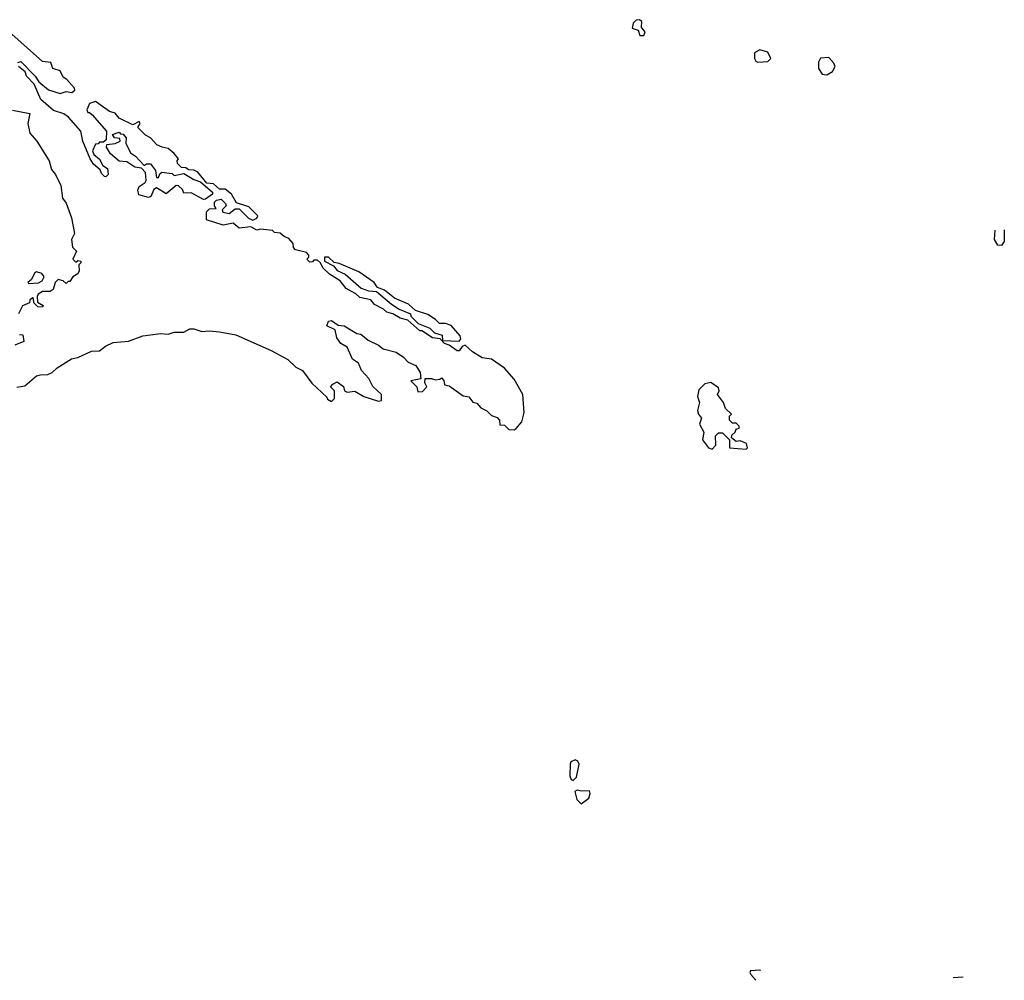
# Model space of a CAD drawing. Extents: x 1861455 to 2058065, y 200073 to 437907.
# Tile 140 of 256: x 2004309 to 2009319, y 234805 to 239693. Entities that reach past the tile are written whole.
import ezdxf

# ---------------------------------------------------------------- set-up
doc = ezdxf.new("R2010")
doc.units = 0

msp = doc.modelspace()

# ---------------------------------------------------------------- linework, layer by layer
at = {"layer": '0CON05XD'}
for points in [[(2007485, 239612.5), (2007491.7, 239631.7), (2007472.5, 239652.5), (2007473.6, 239683.6), (2007463, 239693), (2007445, 239690), (2007430, 239675), (2007425, 239650), (2007455, 239640), (2007465, 239612.5), (2007485, 239612.5)], [(2004300, 239475), (2004315, 239480), (2004387.5, 239405), (2004407, 239377), (2004455, 239336.7), (2004515, 239317.5), (2004545, 239327.5), (2004575, 239322.5), (2004590, 239335), (2004587.5, 239345), (2004549.3, 239389.3), (2004530.7, 239400.7), (2004515, 239432.5), (2004477.5, 239445), (2004467.5, 239475), (2004425, 239480), (2004269.3, 239619.3)], [(2008065, 239477.5), (2008115, 239480), (2008130, 239495), (2008115, 239527.5), (2008075, 239540), (2008047.5, 239525), (2008047.5, 239495), (2008055, 239482.5), (2008065, 239477.5)], [(2006825, 237606.7), (2006835, 237613.3), (2006863.6, 237646.4), (2006876.4, 237693.6), (2006869.2, 237785), (2006825, 237863.8), (2006775, 237920), (2006710, 237965), (2006661.7, 237971.7), (2006612.5, 238002.5), (2006575, 238037.5), (2006560.7, 238029.3), (2006545, 238007.5), (2006535, 238007.5), (2006495, 238037.5), (2006470, 238045), (2006448.3, 238068.3), (2006410, 238075), (2006355, 238110), (2006345, 238110), (2006283.6, 238163.6), (2006244.1, 238174.1), (2006207, 238197), (2006177.5, 238205), (2006160.7, 238220.7), (2006115, 238243.3), (2006095, 238267.5), (2006039.3, 238279.3), (2006018.8, 238298.8), (2005970, 238325), (2005940, 238365), (2005885, 238397.5), (2005850.7, 238430.7), (2005840, 238455), (2005825, 238470), (2005805, 238470), (2005798.3, 238461.7), (2005785, 238460), (2005770, 238475), (2005780, 238485), (2005780, 238495), (2005768.3, 238508.3), (2005711.7, 238521.7), (2005703, 238533), (2005700, 238555), (2005679.3, 238579.3), (2005655, 238590), (2005635, 238607.5), (2005605, 238610), (2005595, 238620), (2005535, 238627.5), (2005515, 238622.5), (2005485, 238638.8), (2005425, 238632.5), (2005395, 238657.5), (2005345, 238647.5), (2005260, 238675), (2005260, 238715), (2005275, 238730), (2005308.3, 238731.7), (2005300, 238745), (2005300, 238765), (2005310, 238775), (2005335, 238780), (2005357, 238757), (2005360, 238745), (2005340, 238725), (2005343, 238713), (2005375, 238707.5), (2005405, 238730), (2005425, 238730), (2005473.6, 238683.6), (2005495, 238672.5), (2005516.4, 238683.6), (2005520, 238695), (2005475, 238740), (2005411.7, 238761.7), (2005386.7, 238805), (2005355, 238830), (2005325, 238830), (2005295, 238857.5), (2005261.7, 238861.7), (2005215, 238917.5), (2005195, 238927.5), (2005168.3, 238928.3), (2005155, 238940), (2005131.7, 238941.7), (2005111.7, 238961.7), (2005110, 238975), (2005117.5, 238985), (2005095, 239012.5), (2005065, 239037.5), (2005033.6, 239043.6), (2005007, 239057), (2004975, 239092.5), (2004950, 239105), (2004910, 239145), (2004922.5, 239165), (2004917.5, 239175), (2004885, 239157.5), (2004815, 239192.5), (2004795, 239217.5), (2004766.4, 239226.4), (2004695, 239277.5), (2004663.6, 239266.4), (2004650, 239235), (2004655, 239220), (2004665, 239220), (2004678.3, 239208.3), (2004750, 239125), (2004748.3, 239081.7), (2004735, 239070), (2004715, 239070), (2004708.3, 239061.7), (2004695, 239060), (2004680, 239025), (2004686.4, 239006.4), (2004715, 238982.5), (2004731.7, 238951.7), (2004756.7, 238935), (2004760, 238905), (2004747, 238893), (2004740, 238895), (2004725, 238910), (2004718.3, 238928.3), (2004685, 238957.5), (2004667.5, 238985), (2004630, 239075), (2004620, 239125), (2004557.5, 239197.5), (2004533.8, 239213.8), (2004481.7, 239231.7), (2004416.1, 239286.1), (2004382.5, 239365), (2004343.3, 239405), (2004337.5, 239427.5), (2004302.5, 239455)], [(2008415, 239412.5), (2008445, 239430), (2008457.5, 239455), (2008451.7, 239471.7), (2008425, 239500), (2008383, 239497), (2008373.6, 239476.4), (2008372.5, 239445), (2008392.5, 239415), (2008415, 239412.5)], [(2004272, 239232), (2004360, 239215), (2004350, 239165), (2004360, 239115), (2004396.2, 239075), (2004458.8, 238975), (2004470.5, 238930.4), (2004491.2, 238905), (2004518.8, 238848.8), (2004527.5, 238785), (2004545, 238760), (2004573.3, 238685), (2004587.5, 238605), (2004573.3, 238575), (2004577.5, 238535), (2004597.5, 238515), (2004580, 238475), (2004595, 238460), (2004605, 238467.5), (2004620, 238465), (2004620, 238455), (2004610, 238445), (2004612.5, 238415), (2004605, 238400), (2004580, 238385), (2004565, 238360), (2004555, 238360), (2004545, 238350), (2004530, 238365), (2004505, 238371.2), (2004490, 238355), (2004480, 238320), (2004465, 238310), (2004425, 238310), (2004403.6, 238296.4), (2004397.5, 238285), (2004400, 238255), (2004428.3, 238238.3), (2004425, 238230), (2004401.7, 238231.7), (2004381.7, 238251.7), (2004380, 238275), (2004375, 238277.5), (2004360, 238265), (2004358.3, 238251.7), (2004323.6, 238236.4), (2004303, 238197)], [(2005245, 238777.5), (2005181.7, 238811.7), (2005145, 238810), (2005138.3, 238828.3), (2005117, 238847), (2005105, 238850), (2005055, 238807.5), (2005005, 238837.5), (2004991.7, 238828.3), (2004976.4, 238793.6), (2004965, 238787.5), (2004915, 238802.5), (2004910, 238825), (2004916.7, 238845), (2004947.5, 238865), (2004952.5, 238875), (2004950, 238915), (2004928.3, 238938.3), (2004895, 238942.5), (2004855, 238970), (2004815, 238972.5), (2004770.7, 239010.7), (2004750, 239045), (2004751.7, 239058.3), (2004795, 239062.5), (2004820, 239075), (2004818.3, 239088.3), (2004791.7, 239091.7), (2004781.7, 239108.3), (2004815, 239120), (2004821.7, 239111.7), (2004835, 239110), (2004851.7, 239091.7), (2004850, 239065), (2004872.5, 239015), (2004898.3, 238998.3), (2004941.7, 238951.7), (2004955, 238960), (2004975, 238960), (2005000, 238925), (2005005, 238890), (2005015, 238890), (2005021.7, 238908.3), (2005032.5, 238917.5), (2005085, 238910), (2005095, 238900), (2005145, 238910), (2005195, 238880), (2005228.3, 238868.3), (2005290, 238815), (2005290, 238805), (2005255, 238780), (2005245, 238777.5)], [(2009318.6, 238623), (2009317.5, 238565), (2009305, 238544.4), (2009285, 238545.2), (2009269.4, 238575), (2009271.6, 238622.7)], [(2006545, 238057.5), (2006553, 238067), (2006550, 238085), (2006505, 238136.7), (2006475, 238146.7), (2006445, 238147.5), (2006425, 238167.5), (2006385, 238192.5), (2006323, 238213), (2006287.5, 238245), (2006216.4, 238276.4), (2006165, 238316.7), (2006130, 238330), (2006112.5, 238355), (2006035, 238410), (2005935, 238452.5), (2005908.3, 238458.3), (2005880, 238485), (2005860, 238485), (2005860, 238465), (2005905, 238440), (2005925, 238417.5), (2005965, 238397.5), (2006046.4, 238326.4), (2006083.6, 238313.6), (2006125, 238310), (2006200, 238245), (2006239.3, 238219.3), (2006296.7, 238196.7), (2006300, 238185), (2006337, 238147), (2006395, 238122.5), (2006419.3, 238099.3), (2006458.3, 238088.3), (2006460, 238060), (2006545, 238057.5)], [(2004355, 238350), (2004405, 238354), (2004423.8, 238365), (2004433.8, 238385), (2004422.3, 238402.3), (2004395, 238410), (2004385, 238402.5), (2004369.3, 238370.7), (2004350, 238355), (2004355, 238350)], [(2004295, 237822.5), (2004335, 237830), (2004395, 237880), (2004415, 237886.7), (2004453, 237887), (2004475, 237897.5), (2004499.3, 237920.7), (2004572.3, 237967.7), (2004605.8, 237974.2), (2004675, 238006.2), (2004715, 238007.5), (2004745, 238032.5), (2004785, 238050), (2004863, 238057), (2004935, 238084), (2005026.1, 238096.1), (2005065, 238093.3), (2005095, 238103.3), (2005145, 238103.3), (2005175, 238120), (2005195, 238120), (2005235, 238106.7), (2005275, 238110), (2005325, 238104), (2005408.8, 238088.8), (2005589.1, 238009.1), (2005673.1, 237963.1), (2005713.3, 237925), (2005747.7, 237907.7), (2005795, 237843.8), (2005871.7, 237771.7), (2005875, 237762.5), (2005895, 237750), (2005910, 237765), (2005910, 237805), (2005890, 237825), (2005901.7, 237838.3), (2005925, 237850), (2005956.7, 237826.7), (2005962.5, 237805), (2005975, 237797.5), (2006015, 237802.5), (2006060, 237775), (2006135, 237752.5), (2006150, 237755), (2006150, 237785), (2006106.4, 237826.4), (2006085, 237867.5), (2006047.5, 237907.5), (2006032.5, 237945), (2006002.5, 237965), (2005975, 238027.5), (2005942.5, 238045), (2005923.3, 238075), (2005914.1, 238114.1), (2005872.5, 238135), (2005880.7, 238159.3), (2005895, 238162.5), (2005929.3, 238139.3), (2005960, 238135), (2006025, 238096.7), (2006045, 238093.3), (2006081.7, 238061.7), (2006135, 238036.7), (2006158.8, 238018.8), (2006225, 238001.2), (2006262.5, 237975), (2006285, 237950), (2006325, 237933.3), (2006347, 237897), (2006350, 237865), (2006300, 237855), (2006330, 237825), (2006335, 237800), (2006358.3, 237801.7), (2006380, 237825), (2006370, 237845), (2006372.5, 237867.5), (2006405, 237867.5), (2006425, 237860), (2006447, 237863), (2006455, 237870), (2006467, 237857), (2006470, 237835), (2006495, 237830), (2006565, 237778.8), (2006593.6, 237773.6), (2006615, 237747.5), (2006635, 237742.5), (2006655, 237717.5), (2006685, 237702.5), (2006709.3, 237679.3), (2006738.3, 237668.3), (2006750, 237655), (2006751.7, 237631.7), (2006775, 237630), (2006798.3, 237608.3), (2006825, 237606.7)], [(2004308.3, 238091.7), (2004325, 238090), (2004330, 238055), (2004283.6, 238036.4)], [(2008005, 237507.5), (2008012.5, 237515), (2008006.2, 237536.2), (2007975, 237550), (2007955, 237547.5), (2007930, 237565), (2007931.7, 237578.3), (2007950, 237595), (2007955, 237610), (2007970, 237615), (2007970, 237625), (2007955, 237640), (2007935, 237640), (2007920, 237655), (2007920, 237675), (2007930, 237685), (2007900, 237715), (2007890, 237745), (2007860, 237785), (2007867.5, 237805), (2007865, 237820), (2007825, 237847.5), (2007795, 237840), (2007765, 237810), (2007757.5, 237775), (2007767.5, 237745), (2007757.5, 237705), (2007762.5, 237685), (2007777.5, 237665), (2007767.5, 237635), (2007790, 237595), (2007782.5, 237555), (2007813.6, 237513.6), (2007831.7, 237508.3), (2007851.7, 237528.3), (2007850, 237575), (2007865, 237590), (2007885, 237590), (2007920, 237555), (2007920, 237515), (2008005, 237507.5)], [(2007125, 235822.5), (2007141.7, 235838.3), (2007156.2, 235905), (2007149.5, 235919.6), (2007135, 235927.5), (2007113.3, 235916.7), (2007110, 235905), (2007108.8, 235845), (2007115, 235827.5), (2007125, 235822.5)], [(2007165, 235702.5), (2007205, 235731.2), (2007212, 235755), (2007208.3, 235768.3), (2007165, 235766.7), (2007145, 235772.5), (2007133.9, 235766.1), (2007143.3, 235725), (2007165, 235702.5)], [(2008079.1, 234854.3), (2008075, 234856.2), (2008026.7, 234853.3), (2008023.3, 234845), (2008028.8, 234835), (2008054.5, 234805)], [(2009109.2, 234821.6), (2009059, 234818)]]:
    msp.add_lwpolyline(points, dxfattribs=at)

doc.saveas('drawing.dxf')
